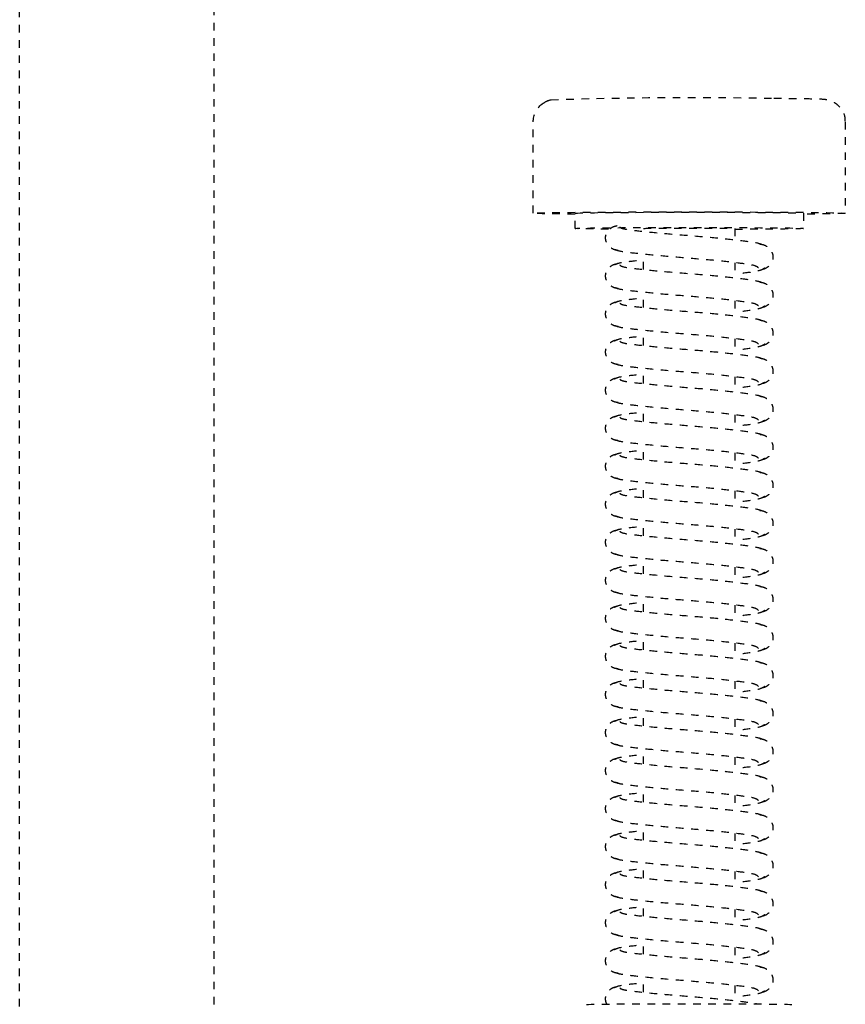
# Model space of a CAD drawing. Header units: centimetres. Extents: x 42630 to 130002, y 15 to 29179.
# Tile 53 of 159: x 50115 to 50126, y 5401 to 5414. Entities that reach past the tile are written whole.
import ezdxf

# ---------------------------------------------------------------- set-up
doc = ezdxf.new("R2010")
doc.units = ezdxf.units.CM
doc.header["$LTSCALE"] = 0.01
doc.linetypes.add('DASHED2', pattern=[9.525, 6.35, -3.175])
doc.layers.get('0').update_dxf_attribs({"color": 253})
doc.layers.add('CKDRZWI_', color=253, linetype='Continuous')

# ---------------------------------------------------------------- blocks, each defined once
blk = doc.blocks.new('A$7E8814B27261F1')
at = {"color": 7, "linetype": 'DASHED2', "ltscale": 10}
for p, q in [((4186.6, 4450), (711.34, 4450)), ((711.34, 4424.5), (4186.6, 4424.5)), ((3712.35, 4382.5), (3700.35, 4382.5)), ((3714.35, 4377), (3712.35, 4377)), ((3719.73, 4368), (3717.73, 4368)), ((3724.73, 4368), (3722.73, 4368)), ((3729.73, 4368), (3727.73, 4368)), ((3734.73, 4368), (3732.73, 4368)), ((3739.73, 4368), (3737.73, 4368)), ((3744.73, 4368), (3742.73, 4368)), ((3749.73, 4368), (3747.73, 4368)), ((3754.73, 4368), (3752.73, 4368)), ((3759.73, 4368), (3757.73, 4368)), ((3764.73, 4368), (3762.73, 4368)), ((3769.73, 4368), (3767.73, 4368)), ((3774.73, 4368), (3772.73, 4368)), ((3779.73, 4368), (3777.73, 4368)), ((3784.73, 4368), (3782.73, 4368)), ((3789.73, 4368), (3787.73, 4368)), ((3794.73, 4368), (3792.73, 4368)), ((3799.73, 4368), (3797.73, 4368)), ((3804.73, 4368), (3802.73, 4368)), ((3809.73, 4368), (3807.73, 4368)), ((3814.73, 4368), (3812.73, 4368)), ((3714.35, 4356), (3715.85, 4356)), ((3718.85, 4356), (3720.85, 4356)), ((3723.85, 4356), (3725.85, 4356)), ((3728.85, 4356), (3730.84, 4356)), ((3733.85, 4356), (3735.84, 4356)), ((3738.85, 4356), (3740.84, 4356)), ((3743.85, 4356), (3745.84, 4356)), ((3748.85, 4356), (3750.84, 4356)), ((3753.85, 4356), (3755.84, 4356)), ((3758.85, 4356), (3760.84, 4356)), ((3763.85, 4356), (3765.84, 4356)), ((3768.85, 4356), (3770.84, 4356)), ((3773.85, 4356), (3775.84, 4356)), ((3778.85, 4356), (3780.84, 4356)), ((3783.85, 4356), (3785.84, 4356)), ((3788.85, 4356), (3790.84, 4356)), ((3793.85, 4356), (3795.84, 4356)), ((3798.85, 4356), (3800.84, 4356)), ((3803.85, 4356), (3805.84, 4356)), ((3808.85, 4356), (3810.84, 4356)), ((3813.85, 4356), (3815.84, 4356)), ((3712.35, 4347), (3714.35, 4347)), ((3700.35, 4341.5), (3712.35, 4341.5))]:
    blk.add_line(p, q, dxfattribs=at)
for centre, radius, start, end in [((3700.34, 4379.53), 2.97, 89.8249, 141.9108), ((3699.72, 4379.72), 2.33, 144.7758, 168.8937), ((3698.9, 4380.56), 1.2, 137.9956, 154.9926), ((4254.99, 4361.87), 557.86, 178.1197, 181.126)]:
    blk.add_arc(centre, radius, start, end, dxfattribs=at)
for centre, major_axis, start_param, end_param in [((3712.35, 4362), (0, -20.5), 2.39162, 6.283185), ((3714.35, 4362), (0, -15), 2.355855, 6.283185), ((3712.35, 4362), (0, -15), 3.141593, 6.283185), ((3816.35, 4362), (0, -13.5), 3.141593, 6.283185), ((3714.35, 4362), (0, 6), 0, 3.141593), ((3714.35, 4362), (0, -15), 0, 1.159279), ((3712.35, 4362), (0, -20.5), 0, 0.749973)]:
    blk.add_ellipse(centre, major_axis=major_axis, ratio=0.008727, start_param=start_param, end_param=end_param, dxfattribs=at)
for points, knots in [([(3717.24, 4371.34), (3717.22, 4371.52), (3717.18, 4371.82), (3716.96, 4372.25), (3716.69, 4372.57), (3716.31, 4372.85), (3715.85, 4373), (3715.4, 4373.01), (3714.91, 4372.87), (3714.43, 4372.52), (3714.06, 4371.98), (3714, 4371.57), (3713.96, 4371.34)], [0, 0, 0, 0, 0.083347, 0.163832, 0.239536, 0.309654, 0.433413, 0.542458, 0.654363, 0.770804, 0.888002, 1, 1, 1, 1]), ([(3722.24, 4371.34), (3722.22, 4371.52), (3722.18, 4371.82), (3721.96, 4372.25), (3721.69, 4372.57), (3721.31, 4372.85), (3720.85, 4373), (3720.4, 4373.01), (3719.91, 4372.87), (3719.43, 4372.52), (3719.06, 4371.98), (3719, 4371.57), (3718.96, 4371.34)], [0, 0, 0, 0, 0.083347, 0.163832, 0.239536, 0.309654, 0.433413, 0.542458, 0.654363, 0.770804, 0.888002, 1, 1, 1, 1]), ([(3727.24, 4371.34), (3727.22, 4371.52), (3727.18, 4371.82), (3726.96, 4372.25), (3726.69, 4372.57), (3726.31, 4372.85), (3725.85, 4373), (3725.4, 4373.01), (3724.91, 4372.87), (3724.43, 4372.52), (3724.06, 4371.98), (3724, 4371.57), (3723.96, 4371.34)], [0, 0, 0, 0, 0.083347, 0.163832, 0.239536, 0.309654, 0.433413, 0.542458, 0.654363, 0.770804, 0.888002, 1, 1, 1, 1]), ([(3732.24, 4371.34), (3732.22, 4371.52), (3732.18, 4371.82), (3731.96, 4372.25), (3731.69, 4372.57), (3731.31, 4372.85), (3730.85, 4373), (3730.4, 4373.01), (3729.91, 4372.87), (3729.43, 4372.52), (3729.06, 4371.98), (3729, 4371.57), (3728.96, 4371.34)], [0, 0, 0, 0, 0.083347, 0.163832, 0.239536, 0.309654, 0.433413, 0.542458, 0.654363, 0.770804, 0.888002, 1, 1, 1, 1]), ([(3737.24, 4371.34), (3737.22, 4371.52), (3737.18, 4371.82), (3736.96, 4372.25), (3736.69, 4372.57), (3736.31, 4372.85), (3735.85, 4373), (3735.4, 4373.01), (3734.91, 4372.87), (3734.43, 4372.52), (3734.06, 4371.98), (3734, 4371.57), (3733.96, 4371.34)], [0, 0, 0, 0, 0.083347, 0.163832, 0.239536, 0.309654, 0.433413, 0.542458, 0.654363, 0.770804, 0.888002, 1, 1, 1, 1]), ([(3742.24, 4371.34), (3742.22, 4371.52), (3742.18, 4371.82), (3741.96, 4372.25), (3741.69, 4372.57), (3741.31, 4372.85), (3740.85, 4373), (3740.4, 4373.01), (3739.91, 4372.87), (3739.43, 4372.52), (3739.06, 4371.98), (3739, 4371.57), (3738.96, 4371.34)], [0, 0, 0, 0, 0.083347, 0.163832, 0.239536, 0.309654, 0.433413, 0.542458, 0.654363, 0.770804, 0.888002, 1, 1, 1, 1]), ([(3747.24, 4371.34), (3747.22, 4371.52), (3747.18, 4371.82), (3746.96, 4372.25), (3746.69, 4372.57), (3746.31, 4372.85), (3745.85, 4373), (3745.4, 4373.01), (3744.91, 4372.87), (3744.43, 4372.52), (3744.06, 4371.98), (3744, 4371.57), (3743.96, 4371.34)], [0, 0, 0, 0, 0.083347, 0.163832, 0.239536, 0.309654, 0.433413, 0.542458, 0.654363, 0.770804, 0.888002, 1, 1, 1, 1]), ([(3752.24, 4371.34), (3752.22, 4371.52), (3752.18, 4371.82), (3751.96, 4372.25), (3751.69, 4372.57), (3751.31, 4372.85), (3750.85, 4373), (3750.4, 4373.01), (3749.9, 4372.87), (3749.43, 4372.52), (3749.06, 4371.98), (3749, 4371.57), (3748.96, 4371.34)], [0, 0, 0, 0, 0.083347, 0.163832, 0.239536, 0.309654, 0.433413, 0.542458, 0.654363, 0.770804, 0.888002, 1, 1, 1, 1]), ([(3757.24, 4371.34), (3757.22, 4371.52), (3757.18, 4371.82), (3756.96, 4372.25), (3756.69, 4372.57), (3756.31, 4372.85), (3755.85, 4373), (3755.4, 4373.01), (3754.9, 4372.87), (3754.43, 4372.52), (3754.06, 4371.98), (3754, 4371.57), (3753.96, 4371.34)], [0, 0, 0, 0, 0.083347, 0.163832, 0.239536, 0.309654, 0.433413, 0.542458, 0.654363, 0.770804, 0.888002, 1, 1, 1, 1]), ([(3762.24, 4371.34), (3762.22, 4371.52), (3762.18, 4371.82), (3761.96, 4372.25), (3761.69, 4372.57), (3761.31, 4372.85), (3760.85, 4373), (3760.4, 4373.01), (3759.9, 4372.87), (3759.43, 4372.52), (3759.06, 4371.98), (3759, 4371.57), (3758.96, 4371.34)], [0, 0, 0, 0, 0.083347, 0.163832, 0.239536, 0.309654, 0.433413, 0.542458, 0.654363, 0.770804, 0.888002, 1, 1, 1, 1]), ([(3767.24, 4371.34), (3767.22, 4371.52), (3767.18, 4371.82), (3766.96, 4372.25), (3766.69, 4372.57), (3766.31, 4372.85), (3765.85, 4373), (3765.4, 4373.01), (3764.9, 4372.87), (3764.43, 4372.52), (3764.06, 4371.98), (3764, 4371.57), (3763.96, 4371.34)], [0, 0, 0, 0, 0.083347, 0.163832, 0.239536, 0.309654, 0.433413, 0.542458, 0.654363, 0.770804, 0.888002, 1, 1, 1, 1]), ([(3772.24, 4371.34), (3772.22, 4371.52), (3772.18, 4371.82), (3771.96, 4372.25), (3771.69, 4372.57), (3771.31, 4372.85), (3770.85, 4373), (3770.4, 4373.01), (3769.9, 4372.87), (3769.43, 4372.52), (3769.06, 4371.98), (3769, 4371.57), (3768.96, 4371.34)], [0, 0, 0, 0, 0.083347, 0.163832, 0.239536, 0.309654, 0.433413, 0.542458, 0.654363, 0.770804, 0.888002, 1, 1, 1, 1]), ([(3777.24, 4371.34), (3777.22, 4371.52), (3777.18, 4371.82), (3776.96, 4372.25), (3776.69, 4372.57), (3776.31, 4372.85), (3775.85, 4373), (3775.4, 4373.01), (3774.9, 4372.87), (3774.43, 4372.52), (3774.06, 4371.98), (3774, 4371.57), (3773.96, 4371.34)], [0, 0, 0, 0, 0.083347, 0.163832, 0.239536, 0.309654, 0.433413, 0.542458, 0.654363, 0.770804, 0.888002, 1, 1, 1, 1]), ([(3782.24, 4371.34), (3782.22, 4371.52), (3782.18, 4371.82), (3781.96, 4372.25), (3781.69, 4372.57), (3781.31, 4372.85), (3780.85, 4373), (3780.4, 4373.01), (3779.9, 4372.87), (3779.43, 4372.52), (3779.06, 4371.98), (3779, 4371.57), (3778.96, 4371.34)], [0, 0, 0, 0, 0.083347, 0.163832, 0.239536, 0.309654, 0.433413, 0.542458, 0.654363, 0.770804, 0.888002, 1, 1, 1, 1]), ([(3787.24, 4371.34), (3787.22, 4371.52), (3787.18, 4371.82), (3786.96, 4372.25), (3786.69, 4372.57), (3786.31, 4372.85), (3785.85, 4373), (3785.4, 4373.01), (3784.9, 4372.87), (3784.43, 4372.52), (3784.06, 4371.98), (3784, 4371.57), (3783.96, 4371.34)], [0, 0, 0, 0, 0.083347, 0.163832, 0.239536, 0.309654, 0.433413, 0.542458, 0.654363, 0.770804, 0.888002, 1, 1, 1, 1]), ([(3792.24, 4371.34), (3792.22, 4371.52), (3792.18, 4371.82), (3791.96, 4372.25), (3791.69, 4372.57), (3791.31, 4372.85), (3790.85, 4373), (3790.4, 4373.01), (3789.9, 4372.87), (3789.43, 4372.52), (3789.06, 4371.98), (3789, 4371.57), (3788.96, 4371.34)], [0, 0, 0, 0, 0.083347, 0.163832, 0.239536, 0.309654, 0.433413, 0.542458, 0.654363, 0.770804, 0.888002, 1, 1, 1, 1]), ([(3797.24, 4371.34), (3797.22, 4371.52), (3797.18, 4371.82), (3796.96, 4372.25), (3796.69, 4372.57), (3796.31, 4372.85), (3795.85, 4373), (3795.4, 4373.01), (3794.9, 4372.87), (3794.43, 4372.52), (3794.06, 4371.98), (3794, 4371.57), (3793.96, 4371.34)], [0, 0, 0, 0, 0.083347, 0.163832, 0.239536, 0.309654, 0.433413, 0.542458, 0.654363, 0.770804, 0.888002, 1, 1, 1, 1]), ([(3802.24, 4371.34), (3802.22, 4371.52), (3802.18, 4371.82), (3801.96, 4372.25), (3801.69, 4372.57), (3801.31, 4372.85), (3800.85, 4373), (3800.4, 4373.01), (3799.9, 4372.87), (3799.43, 4372.52), (3799.06, 4371.98), (3799, 4371.57), (3798.96, 4371.34)], [0, 0, 0, 0, 0.083347, 0.163832, 0.239536, 0.309654, 0.433413, 0.542458, 0.654363, 0.770804, 0.888002, 1, 1, 1, 1]), ([(3807.24, 4371.34), (3807.22, 4371.52), (3807.18, 4371.82), (3806.96, 4372.25), (3806.69, 4372.57), (3806.31, 4372.85), (3805.85, 4373), (3805.4, 4373.01), (3804.9, 4372.87), (3804.43, 4372.52), (3804.06, 4371.98), (3803.99, 4371.57), (3803.96, 4371.34)], [0, 0, 0, 0, 0.083347, 0.163832, 0.239536, 0.309654, 0.433413, 0.542458, 0.654363, 0.770804, 0.888002, 1, 1, 1, 1]), ([(3812.24, 4371.34), (3812.22, 4371.52), (3812.18, 4371.82), (3811.96, 4372.25), (3811.69, 4372.57), (3811.31, 4372.85), (3810.85, 4373), (3810.4, 4373.01), (3809.9, 4372.87), (3809.43, 4372.52), (3809.06, 4371.98), (3808.99, 4371.57), (3808.96, 4371.34)], [0, 0, 0, 0, 0.083347, 0.163832, 0.239536, 0.309654, 0.433413, 0.542458, 0.654363, 0.770804, 0.888002, 1, 1, 1, 1]), ([(3816.28, 4372.83), (3816.13, 4372.91), (3815.82, 4373), (3815.4, 4373.01), (3814.9, 4372.87), (3814.43, 4372.52), (3814.06, 4371.98), (3813.99, 4371.57), (3813.96, 4371.34)], [0.3315595, 0.3315595, 0.3315595, 0.3315595, 0.4334128, 0.5424579, 0.654363, 0.7708036, 0.8880018, 1, 1, 1, 1]), ([(3719.54, 4352.92), (3719.42, 4353.02), (3719.21, 4353.25), (3718.92, 4355.3), (3718.57, 4358.32), (3718.27, 4362.01), (3717.97, 4365.77), (3717.64, 4368.98), (3717.37, 4371.3), (3717.18, 4371.67), (3717.06, 4371.84)], [0, 0, 0, 0, 0.121791, 0.240967, 0.366377, 0.489817, 0.61453, 0.74385, 0.869259, 1, 1, 1, 1]), ([(3719.14, 4371.84), (3719.03, 4371.67), (3718.84, 4371.31), (3718.63, 4369.58), (3718.5, 4368.36), (3718.48, 4368.09)], [0, 0, 0, 0, 0.2559837, 0.5017023, 0.5678083, 0.5678083, 0.5678083, 0.5678083]), ([(3724.54, 4352.92), (3724.42, 4353.02), (3724.21, 4353.25), (3723.92, 4355.3), (3723.57, 4358.32), (3723.27, 4362.01), (3722.97, 4365.77), (3722.64, 4368.98), (3722.37, 4371.3), (3722.18, 4371.67), (3722.06, 4371.84)], [0, 0, 0, 0, 0.121791, 0.240967, 0.366377, 0.489817, 0.61453, 0.74385, 0.869259, 1, 1, 1, 1]), ([(3724.14, 4371.84), (3724.03, 4371.67), (3723.83, 4371.31), (3723.63, 4369.58), (3723.5, 4368.36), (3723.48, 4368.09)], [0, 0, 0, 0, 0.2559837, 0.5017023, 0.5678083, 0.5678083, 0.5678083, 0.5678083]), ([(3729.54, 4352.92), (3729.42, 4353.02), (3729.21, 4353.25), (3728.92, 4355.3), (3728.57, 4358.32), (3728.27, 4362.01), (3727.97, 4365.77), (3727.64, 4368.98), (3727.37, 4371.3), (3727.18, 4371.67), (3727.06, 4371.84)], [0, 0, 0, 0, 0.121791, 0.240967, 0.366377, 0.489817, 0.61453, 0.74385, 0.869259, 1, 1, 1, 1]), ([(3729.14, 4371.84), (3729.03, 4371.67), (3728.83, 4371.31), (3728.63, 4369.58), (3728.5, 4368.36), (3728.48, 4368.09)], [0, 0, 0, 0, 0.2559837, 0.5017023, 0.5678083, 0.5678083, 0.5678083, 0.5678083]), ([(3734.54, 4352.92), (3734.42, 4353.02), (3734.21, 4353.25), (3733.92, 4355.3), (3733.57, 4358.32), (3733.27, 4362.01), (3732.97, 4365.77), (3732.64, 4368.98), (3732.37, 4371.3), (3732.18, 4371.67), (3732.06, 4371.84)], [0, 0, 0, 0, 0.121791, 0.240967, 0.366377, 0.489817, 0.61453, 0.74385, 0.869259, 1, 1, 1, 1]), ([(3734.14, 4371.84), (3734.03, 4371.67), (3733.83, 4371.31), (3733.63, 4369.58), (3733.5, 4368.36), (3733.48, 4368.09)], [0, 0, 0, 0, 0.2559837, 0.5017023, 0.5678083, 0.5678083, 0.5678083, 0.5678083]), ([(3739.54, 4352.92), (3739.42, 4353.02), (3739.21, 4353.25), (3738.92, 4355.3), (3738.57, 4358.32), (3738.27, 4362.01), (3737.97, 4365.77), (3737.64, 4368.98), (3737.37, 4371.3), (3737.18, 4371.67), (3737.06, 4371.84)], [0, 0, 0, 0, 0.121791, 0.240967, 0.366377, 0.489817, 0.61453, 0.74385, 0.869259, 1, 1, 1, 1]), ([(3739.14, 4371.84), (3739.03, 4371.67), (3738.83, 4371.31), (3738.63, 4369.58), (3738.5, 4368.36), (3738.48, 4368.09)], [0, 0, 0, 0, 0.2559837, 0.5017023, 0.5678083, 0.5678083, 0.5678083, 0.5678083]), ([(3744.54, 4352.92), (3744.42, 4353.02), (3744.21, 4353.25), (3743.92, 4355.3), (3743.57, 4358.32), (3743.27, 4362.01), (3742.97, 4365.77), (3742.64, 4368.98), (3742.37, 4371.3), (3742.17, 4371.67), (3742.06, 4371.84)], [0, 0, 0, 0, 0.121791, 0.240967, 0.366377, 0.489817, 0.61453, 0.74385, 0.869259, 1, 1, 1, 1]), ([(3744.14, 4371.84), (3744.03, 4371.67), (3743.83, 4371.31), (3743.63, 4369.58), (3743.5, 4368.36), (3743.47, 4368.09)], [0, 0, 0, 0, 0.2559837, 0.5017023, 0.5678083, 0.5678083, 0.5678083, 0.5678083]), ([(3749.54, 4352.92), (3749.42, 4353.02), (3749.21, 4353.25), (3748.92, 4355.3), (3748.57, 4358.32), (3748.27, 4362.01), (3747.97, 4365.77), (3747.64, 4368.98), (3747.37, 4371.3), (3747.17, 4371.67), (3747.06, 4371.84)], [0, 0, 0, 0, 0.121791, 0.240967, 0.366377, 0.489817, 0.61453, 0.74385, 0.869259, 1, 1, 1, 1]), ([(3749.14, 4371.84), (3749.03, 4371.67), (3748.83, 4371.31), (3748.63, 4369.58), (3748.5, 4368.36), (3748.47, 4368.09)], [0, 0, 0, 0, 0.2559837, 0.5017023, 0.5678083, 0.5678083, 0.5678083, 0.5678083]), ([(3754.54, 4352.92), (3754.42, 4353.02), (3754.21, 4353.25), (3753.92, 4355.3), (3753.57, 4358.32), (3753.27, 4362.01), (3752.97, 4365.77), (3752.64, 4368.98), (3752.37, 4371.3), (3752.17, 4371.67), (3752.06, 4371.84)], [0, 0, 0, 0, 0.121791, 0.240967, 0.366377, 0.489817, 0.61453, 0.74385, 0.869259, 1, 1, 1, 1]), ([(3754.14, 4371.84), (3754.03, 4371.67), (3753.83, 4371.31), (3753.63, 4369.58), (3753.5, 4368.36), (3753.47, 4368.09)], [0, 0, 0, 0, 0.2559837, 0.5017023, 0.5678083, 0.5678083, 0.5678083, 0.5678083]), ([(3759.54, 4352.92), (3759.42, 4353.02), (3759.21, 4353.25), (3758.92, 4355.3), (3758.57, 4358.32), (3758.27, 4362.01), (3757.97, 4365.77), (3757.64, 4368.98), (3757.37, 4371.3), (3757.17, 4371.67), (3757.06, 4371.84)], [0, 0, 0, 0, 0.121791, 0.240967, 0.366377, 0.489817, 0.61453, 0.74385, 0.869259, 1, 1, 1, 1]), ([(3759.14, 4371.84), (3759.03, 4371.67), (3758.83, 4371.31), (3758.63, 4369.58), (3758.5, 4368.36), (3758.47, 4368.09)], [0, 0, 0, 0, 0.2559837, 0.5017023, 0.5678083, 0.5678083, 0.5678083, 0.5678083]), ([(3764.54, 4352.92), (3764.42, 4353.02), (3764.21, 4353.25), (3763.91, 4355.3), (3763.57, 4358.32), (3763.27, 4362.01), (3762.97, 4365.77), (3762.64, 4368.98), (3762.37, 4371.3), (3762.17, 4371.67), (3762.06, 4371.84)], [0, 0, 0, 0, 0.121791, 0.240967, 0.366377, 0.489817, 0.61453, 0.74385, 0.869259, 1, 1, 1, 1]), ([(3764.14, 4371.84), (3764.03, 4371.67), (3763.83, 4371.31), (3763.63, 4369.58), (3763.5, 4368.36), (3763.47, 4368.09)], [0, 0, 0, 0, 0.2559837, 0.5017023, 0.5678083, 0.5678083, 0.5678083, 0.5678083]), ([(3769.54, 4352.92), (3769.42, 4353.02), (3769.21, 4353.25), (3768.91, 4355.3), (3768.57, 4358.32), (3768.27, 4362.01), (3767.97, 4365.77), (3767.64, 4368.98), (3767.37, 4371.3), (3767.17, 4371.67), (3767.06, 4371.84)], [0, 0, 0, 0, 0.121791, 0.240967, 0.366377, 0.489817, 0.61453, 0.74385, 0.869259, 1, 1, 1, 1]), ([(3769.14, 4371.84), (3769.03, 4371.67), (3768.83, 4371.31), (3768.63, 4369.58), (3768.5, 4368.36), (3768.47, 4368.09)], [0, 0, 0, 0, 0.2559837, 0.5017023, 0.5678083, 0.5678083, 0.5678083, 0.5678083]), ([(3774.54, 4352.92), (3774.42, 4353.02), (3774.21, 4353.25), (3773.91, 4355.3), (3773.57, 4358.32), (3773.27, 4362.01), (3772.97, 4365.77), (3772.64, 4368.98), (3772.37, 4371.3), (3772.17, 4371.67), (3772.06, 4371.84)], [0, 0, 0, 0, 0.121791, 0.240967, 0.366377, 0.489817, 0.61453, 0.74385, 0.869259, 1, 1, 1, 1]), ([(3774.14, 4371.84), (3774.03, 4371.67), (3773.83, 4371.31), (3773.63, 4369.58), (3773.5, 4368.36), (3773.47, 4368.09)], [0, 0, 0, 0, 0.2559837, 0.5017023, 0.5678083, 0.5678083, 0.5678083, 0.5678083]), ([(3779.54, 4352.92), (3779.42, 4353.02), (3779.21, 4353.25), (3778.91, 4355.3), (3778.57, 4358.32), (3778.27, 4362.01), (3777.97, 4365.77), (3777.64, 4368.98), (3777.37, 4371.3), (3777.17, 4371.67), (3777.06, 4371.84)], [0, 0, 0, 0, 0.121791, 0.240967, 0.366377, 0.489817, 0.61453, 0.74385, 0.869259, 1, 1, 1, 1]), ([(3779.14, 4371.84), (3779.03, 4371.67), (3778.83, 4371.31), (3778.63, 4369.58), (3778.5, 4368.36), (3778.47, 4368.09)], [0, 0, 0, 0, 0.2559837, 0.5017023, 0.5678083, 0.5678083, 0.5678083, 0.5678083]), ([(3784.54, 4352.92), (3784.42, 4353.02), (3784.21, 4353.25), (3783.91, 4355.3), (3783.57, 4358.32), (3783.26, 4362.01), (3782.97, 4365.77), (3782.64, 4368.98), (3782.37, 4371.3), (3782.17, 4371.67), (3782.06, 4371.84)], [0, 0, 0, 0, 0.121791, 0.240967, 0.366377, 0.489817, 0.61453, 0.74385, 0.869259, 1, 1, 1, 1]), ([(3784.14, 4371.84), (3784.03, 4371.67), (3783.83, 4371.31), (3783.63, 4369.58), (3783.5, 4368.36), (3783.47, 4368.09)], [0, 0, 0, 0, 0.2559837, 0.5017023, 0.5678083, 0.5678083, 0.5678083, 0.5678083]), ([(3789.54, 4352.92), (3789.42, 4353.02), (3789.21, 4353.25), (3788.91, 4355.3), (3788.57, 4358.32), (3788.26, 4362.01), (3787.97, 4365.77), (3787.64, 4368.98), (3787.37, 4371.3), (3787.17, 4371.67), (3787.06, 4371.84)], [0, 0, 0, 0, 0.121791, 0.240967, 0.366377, 0.489817, 0.61453, 0.74385, 0.869259, 1, 1, 1, 1]), ([(3789.14, 4371.84), (3789.03, 4371.67), (3788.83, 4371.31), (3788.63, 4369.58), (3788.5, 4368.36), (3788.47, 4368.09)], [0, 0, 0, 0, 0.2559837, 0.5017023, 0.5678083, 0.5678083, 0.5678083, 0.5678083]), ([(3794.54, 4352.92), (3794.42, 4353.02), (3794.21, 4353.25), (3793.91, 4355.3), (3793.57, 4358.32), (3793.26, 4362.01), (3792.97, 4365.77), (3792.64, 4368.98), (3792.37, 4371.3), (3792.17, 4371.67), (3792.06, 4371.84)], [0, 0, 0, 0, 0.121791, 0.240967, 0.366377, 0.489817, 0.61453, 0.74385, 0.869259, 1, 1, 1, 1]), ([(3794.14, 4371.84), (3794.03, 4371.67), (3793.83, 4371.31), (3793.63, 4369.58), (3793.5, 4368.36), (3793.47, 4368.09)], [0, 0, 0, 0, 0.2559837, 0.5017023, 0.5678083, 0.5678083, 0.5678083, 0.5678083]), ([(3799.54, 4352.92), (3799.42, 4353.02), (3799.21, 4353.25), (3798.91, 4355.3), (3798.57, 4358.32), (3798.26, 4362.01), (3797.97, 4365.77), (3797.64, 4368.98), (3797.37, 4371.3), (3797.17, 4371.67), (3797.06, 4371.84)], [0, 0, 0, 0, 0.121791, 0.240967, 0.366377, 0.489817, 0.61453, 0.74385, 0.869259, 1, 1, 1, 1]), ([(3799.14, 4371.84), (3799.03, 4371.67), (3798.83, 4371.31), (3798.63, 4369.58), (3798.5, 4368.36), (3798.47, 4368.09)], [0, 0, 0, 0, 0.2559837, 0.5017023, 0.5678083, 0.5678083, 0.5678083, 0.5678083]), ([(3804.54, 4352.92), (3804.42, 4353.02), (3804.21, 4353.25), (3803.91, 4355.3), (3803.57, 4358.32), (3803.26, 4362.01), (3802.97, 4365.77), (3802.64, 4368.98), (3802.37, 4371.3), (3802.17, 4371.67), (3802.06, 4371.84)], [0, 0, 0, 0, 0.121791, 0.240967, 0.366377, 0.489817, 0.61453, 0.74385, 0.869259, 1, 1, 1, 1]), ([(3804.14, 4371.84), (3804.03, 4371.67), (3803.83, 4371.31), (3803.63, 4369.58), (3803.5, 4368.36), (3803.47, 4368.09)], [0, 0, 0, 0, 0.2559837, 0.5017023, 0.5678083, 0.5678083, 0.5678083, 0.5678083]), ([(3809.54, 4352.92), (3809.42, 4353.02), (3809.21, 4353.25), (3808.91, 4355.3), (3808.57, 4358.32), (3808.26, 4362.01), (3807.97, 4365.77), (3807.64, 4368.98), (3807.37, 4371.3), (3807.17, 4371.67), (3807.06, 4371.84)], [0, 0, 0, 0, 0.121791, 0.240967, 0.366377, 0.489817, 0.61453, 0.74385, 0.869259, 1, 1, 1, 1]), ([(3809.14, 4371.84), (3809.03, 4371.67), (3808.83, 4371.31), (3808.63, 4369.58), (3808.5, 4368.36), (3808.47, 4368.09)], [0, 0, 0, 0, 0.2559837, 0.5017023, 0.5678083, 0.5678083, 0.5678083, 0.5678083]), ([(3814.54, 4352.92), (3814.42, 4353.02), (3814.21, 4353.25), (3813.91, 4355.3), (3813.57, 4358.32), (3813.26, 4362.01), (3812.97, 4365.77), (3812.64, 4368.98), (3812.37, 4371.3), (3812.17, 4371.67), (3812.06, 4371.84)], [0, 0, 0, 0, 0.121791, 0.240967, 0.366377, 0.489817, 0.61453, 0.74385, 0.869259, 1, 1, 1, 1]), ([(3814.14, 4371.84), (3814.03, 4371.67), (3813.83, 4371.31), (3813.63, 4369.58), (3813.5, 4368.36), (3813.47, 4368.09)], [0, 0, 0, 0, 0.2559837, 0.5017023, 0.5678083, 0.5678083, 0.5678083, 0.5678083]), ([(3714.15, 4371.14), (3714.25, 4371.05), (3714.42, 4370.8), (3714.66, 4368.75), (3714.98, 4365.71), (3715.27, 4361.99), (3715.58, 4358.2), (3715.95, 4354.97), (3716.21, 4353.12), (3716.37, 4352.62), (3716.42, 4352.5)], [0.0018545, 0.0018545, 0.0018545, 0.0018545, 0.1218156, 0.2410193, 0.3664581, 0.489919, 0.6146396, 0.7439488, 0.8693234, 0.9192158, 0.9192158, 0.9192158, 0.9192158]), ([(3719.15, 4371.14), (3719.25, 4371.05), (3719.42, 4370.8), (3719.66, 4368.75), (3719.98, 4365.71), (3720.27, 4361.99), (3720.58, 4358.2), (3720.95, 4354.97), (3721.21, 4353.12), (3721.37, 4352.62), (3721.42, 4352.5)], [0.0018545, 0.0018545, 0.0018545, 0.0018545, 0.1218156, 0.2410193, 0.3664581, 0.489919, 0.6146396, 0.7439488, 0.8693234, 0.9192158, 0.9192158, 0.9192158, 0.9192158]), ([(3724.15, 4371.14), (3724.25, 4371.05), (3724.42, 4370.8), (3724.66, 4368.75), (3724.98, 4365.71), (3725.27, 4361.99), (3725.58, 4358.2), (3725.95, 4354.97), (3726.21, 4353.12), (3726.37, 4352.62), (3726.42, 4352.5)], [0.0018545, 0.0018545, 0.0018545, 0.0018545, 0.1218156, 0.2410193, 0.3664581, 0.489919, 0.6146396, 0.7439488, 0.8693234, 0.9192158, 0.9192158, 0.9192158, 0.9192158]), ([(3729.15, 4371.14), (3729.25, 4371.05), (3729.42, 4370.8), (3729.66, 4368.75), (3729.98, 4365.71), (3730.27, 4361.99), (3730.58, 4358.2), (3730.95, 4354.97), (3731.21, 4353.12), (3731.37, 4352.62), (3731.42, 4352.5)], [0.0018545, 0.0018545, 0.0018545, 0.0018545, 0.1218156, 0.2410193, 0.3664581, 0.489919, 0.6146396, 0.7439488, 0.8693234, 0.9192158, 0.9192158, 0.9192158, 0.9192158]), ([(3734.15, 4371.14), (3734.25, 4371.05), (3734.42, 4370.8), (3734.66, 4368.75), (3734.97, 4365.71), (3735.27, 4361.99), (3735.58, 4358.2), (3735.95, 4354.97), (3736.21, 4353.12), (3736.37, 4352.62), (3736.42, 4352.5)], [0.0018545, 0.0018545, 0.0018545, 0.0018545, 0.1218156, 0.2410193, 0.3664581, 0.489919, 0.6146396, 0.7439488, 0.8693234, 0.9192158, 0.9192158, 0.9192158, 0.9192158]), ([(3739.15, 4371.14), (3739.25, 4371.05), (3739.42, 4370.8), (3739.66, 4368.75), (3739.97, 4365.71), (3740.27, 4361.99), (3740.58, 4358.2), (3740.95, 4354.97), (3741.21, 4353.12), (3741.37, 4352.62), (3741.42, 4352.5)], [0.0018545, 0.0018545, 0.0018545, 0.0018545, 0.1218156, 0.2410193, 0.3664581, 0.489919, 0.6146396, 0.7439488, 0.8693234, 0.9192158, 0.9192158, 0.9192158, 0.9192158]), ([(3744.15, 4371.14), (3744.24, 4371.05), (3744.42, 4370.8), (3744.66, 4368.75), (3744.97, 4365.71), (3745.27, 4361.99), (3745.58, 4358.2), (3745.95, 4354.97), (3746.21, 4353.12), (3746.37, 4352.62), (3746.42, 4352.5)], [0.0018545, 0.0018545, 0.0018545, 0.0018545, 0.1218156, 0.2410193, 0.3664581, 0.489919, 0.6146396, 0.7439488, 0.8693234, 0.9192158, 0.9192158, 0.9192158, 0.9192158]), ([(3749.15, 4371.14), (3749.24, 4371.05), (3749.42, 4370.8), (3749.66, 4368.75), (3749.97, 4365.71), (3750.27, 4361.99), (3750.58, 4358.2), (3750.95, 4354.97), (3751.21, 4353.12), (3751.37, 4352.62), (3751.42, 4352.5)], [0.0018545, 0.0018545, 0.0018545, 0.0018545, 0.1218156, 0.2410193, 0.3664581, 0.489919, 0.6146396, 0.7439488, 0.8693234, 0.9192158, 0.9192158, 0.9192158, 0.9192158]), ([(3754.15, 4371.14), (3754.24, 4371.05), (3754.42, 4370.8), (3754.66, 4368.75), (3754.97, 4365.71), (3755.27, 4361.99), (3755.58, 4358.2), (3755.95, 4354.97), (3756.21, 4353.12), (3756.37, 4352.62), (3756.42, 4352.5)], [0.0018545, 0.0018545, 0.0018545, 0.0018545, 0.1218156, 0.2410193, 0.3664581, 0.489919, 0.6146396, 0.7439488, 0.8693234, 0.9192158, 0.9192158, 0.9192158, 0.9192158]), ([(3759.15, 4371.14), (3759.24, 4371.05), (3759.42, 4370.8), (3759.66, 4368.75), (3759.97, 4365.71), (3760.27, 4361.99), (3760.58, 4358.2), (3760.95, 4354.97), (3761.21, 4353.12), (3761.37, 4352.62), (3761.42, 4352.5)], [0.0018545, 0.0018545, 0.0018545, 0.0018545, 0.1218156, 0.2410193, 0.3664581, 0.489919, 0.6146396, 0.7439488, 0.8693234, 0.9192158, 0.9192158, 0.9192158, 0.9192158]), ([(3764.15, 4371.14), (3764.24, 4371.05), (3764.42, 4370.8), (3764.66, 4368.75), (3764.97, 4365.71), (3765.27, 4361.99), (3765.58, 4358.2), (3765.95, 4354.97), (3766.21, 4353.12), (3766.37, 4352.62), (3766.42, 4352.5)], [0.0018545, 0.0018545, 0.0018545, 0.0018545, 0.1218156, 0.2410193, 0.3664581, 0.489919, 0.6146396, 0.7439488, 0.8693234, 0.9192158, 0.9192158, 0.9192158, 0.9192158]), ([(3769.15, 4371.14), (3769.24, 4371.05), (3769.42, 4370.8), (3769.66, 4368.75), (3769.97, 4365.71), (3770.27, 4361.99), (3770.58, 4358.2), (3770.95, 4354.97), (3771.21, 4353.12), (3771.37, 4352.62), (3771.42, 4352.5)], [0.0018545, 0.0018545, 0.0018545, 0.0018545, 0.1218156, 0.2410193, 0.3664581, 0.489919, 0.6146396, 0.7439488, 0.8693234, 0.9192158, 0.9192158, 0.9192158, 0.9192158]), ([(3774.15, 4371.14), (3774.24, 4371.05), (3774.42, 4370.8), (3774.66, 4368.75), (3774.97, 4365.71), (3775.27, 4361.99), (3775.58, 4358.2), (3775.95, 4354.97), (3776.21, 4353.12), (3776.37, 4352.62), (3776.42, 4352.5)], [0.0018545, 0.0018545, 0.0018545, 0.0018545, 0.1218156, 0.2410193, 0.3664581, 0.489919, 0.6146396, 0.7439488, 0.8693234, 0.9192158, 0.9192158, 0.9192158, 0.9192158]), ([(3779.15, 4371.14), (3779.24, 4371.05), (3779.42, 4370.8), (3779.66, 4368.75), (3779.97, 4365.71), (3780.27, 4361.99), (3780.58, 4358.2), (3780.95, 4354.97), (3781.21, 4353.12), (3781.37, 4352.62), (3781.42, 4352.5)], [0.0018545, 0.0018545, 0.0018545, 0.0018545, 0.1218156, 0.2410193, 0.3664581, 0.489919, 0.6146396, 0.7439488, 0.8693234, 0.9192158, 0.9192158, 0.9192158, 0.9192158]), ([(3784.15, 4371.14), (3784.24, 4371.05), (3784.42, 4370.8), (3784.66, 4368.75), (3784.97, 4365.71), (3785.27, 4361.99), (3785.58, 4358.2), (3785.95, 4354.97), (3786.21, 4353.12), (3786.37, 4352.62), (3786.42, 4352.5)], [0.0018545, 0.0018545, 0.0018545, 0.0018545, 0.1218156, 0.2410193, 0.3664581, 0.489919, 0.6146396, 0.7439488, 0.8693234, 0.9192158, 0.9192158, 0.9192158, 0.9192158]), ([(3789.15, 4371.14), (3789.24, 4371.05), (3789.42, 4370.8), (3789.66, 4368.75), (3789.97, 4365.71), (3790.27, 4361.99), (3790.58, 4358.2), (3790.95, 4354.97), (3791.21, 4353.12), (3791.37, 4352.62), (3791.42, 4352.5)], [0.0018545, 0.0018545, 0.0018545, 0.0018545, 0.1218156, 0.2410193, 0.3664581, 0.489919, 0.6146396, 0.7439488, 0.8693234, 0.9192158, 0.9192158, 0.9192158, 0.9192158]), ([(3794.15, 4371.14), (3794.24, 4371.05), (3794.42, 4370.8), (3794.66, 4368.75), (3794.97, 4365.71), (3795.27, 4361.99), (3795.58, 4358.2), (3795.95, 4354.97), (3796.21, 4353.12), (3796.37, 4352.62), (3796.42, 4352.5)], [0.0018545, 0.0018545, 0.0018545, 0.0018545, 0.1218156, 0.2410193, 0.3664581, 0.489919, 0.6146396, 0.7439488, 0.8693234, 0.9192158, 0.9192158, 0.9192158, 0.9192158]), ([(3799.15, 4371.14), (3799.24, 4371.05), (3799.42, 4370.8), (3799.66, 4368.75), (3799.97, 4365.71), (3800.27, 4361.99), (3800.58, 4358.2), (3800.95, 4354.97), (3801.21, 4353.12), (3801.37, 4352.62), (3801.42, 4352.5)], [0.0018545, 0.0018545, 0.0018545, 0.0018545, 0.1218156, 0.2410193, 0.3664581, 0.489919, 0.6146396, 0.7439488, 0.8693234, 0.9192158, 0.9192158, 0.9192158, 0.9192158]), ([(3804.15, 4371.14), (3804.24, 4371.05), (3804.42, 4370.8), (3804.66, 4368.75), (3804.97, 4365.71), (3805.27, 4361.99), (3805.58, 4358.2), (3805.95, 4354.97), (3806.21, 4353.12), (3806.37, 4352.62), (3806.42, 4352.5)], [0.0018545, 0.0018545, 0.0018545, 0.0018545, 0.1218156, 0.2410193, 0.3664581, 0.489919, 0.6146396, 0.7439488, 0.8693234, 0.9192158, 0.9192158, 0.9192158, 0.9192158]), ([(3809.15, 4371.14), (3809.24, 4371.05), (3809.42, 4370.8), (3809.66, 4368.75), (3809.97, 4365.71), (3810.26, 4361.99), (3810.58, 4358.2), (3810.95, 4354.97), (3811.21, 4353.12), (3811.37, 4352.62), (3811.42, 4352.5)], [0.0018545, 0.0018545, 0.0018545, 0.0018545, 0.1218156, 0.2410193, 0.3664581, 0.489919, 0.6146396, 0.7439488, 0.8693234, 0.9192158, 0.9192158, 0.9192158, 0.9192158]), ([(3814.15, 4371.14), (3814.24, 4371.05), (3814.42, 4370.8), (3814.66, 4368.75), (3814.97, 4365.71), (3815.26, 4361.99), (3815.58, 4358.2), (3815.94, 4355.01), (3816.16, 4353.48), (3816.26, 4353.01)], [0.0018545, 0.0018545, 0.0018545, 0.0018545, 0.1218156, 0.2410193, 0.3664581, 0.489919, 0.6146396, 0.7439488, 0.8643558, 0.8643558, 0.8643558, 0.8643558]), ([(3719.55, 4352.09), (3719.69, 4352.27), (3719.93, 4352.64), (3720.18, 4354.39), (3720.33, 4355.63), (3720.36, 4355.9)], [0, 0, 0, 0, 0.2563265, 0.5021661, 0.5705083, 0.5705083, 0.5705083, 0.5705083]), ([(3724.55, 4352.09), (3724.68, 4352.27), (3724.93, 4352.64), (3725.18, 4354.39), (3725.33, 4355.63), (3725.36, 4355.9)], [0, 0, 0, 0, 0.2563265, 0.5021661, 0.5705083, 0.5705083, 0.5705083, 0.5705083]), ([(3729.55, 4352.09), (3729.68, 4352.27), (3729.93, 4352.64), (3730.18, 4354.39), (3730.33, 4355.63), (3730.36, 4355.9)], [0, 0, 0, 0, 0.2563265, 0.5021661, 0.5705083, 0.5705083, 0.5705083, 0.5705083]), ([(3734.55, 4352.09), (3734.68, 4352.27), (3734.93, 4352.64), (3735.18, 4354.39), (3735.33, 4355.63), (3735.36, 4355.9)], [0, 0, 0, 0, 0.2563265, 0.5021661, 0.5705083, 0.5705083, 0.5705083, 0.5705083]), ([(3739.55, 4352.09), (3739.68, 4352.27), (3739.93, 4352.64), (3740.18, 4354.39), (3740.33, 4355.63), (3740.36, 4355.9)], [0, 0, 0, 0, 0.2563265, 0.5021661, 0.5705083, 0.5705083, 0.5705083, 0.5705083]), ([(3744.55, 4352.09), (3744.68, 4352.27), (3744.92, 4352.64), (3745.18, 4354.39), (3745.33, 4355.63), (3745.36, 4355.9)], [0, 0, 0, 0, 0.2563265, 0.5021661, 0.5705083, 0.5705083, 0.5705083, 0.5705083]), ([(3749.55, 4352.09), (3749.68, 4352.27), (3749.92, 4352.64), (3750.17, 4354.39), (3750.33, 4355.63), (3750.36, 4355.9)], [0, 0, 0, 0, 0.2563265, 0.5021661, 0.5705083, 0.5705083, 0.5705083, 0.5705083]), ([(3754.55, 4352.09), (3754.68, 4352.27), (3754.92, 4352.64), (3755.17, 4354.39), (3755.32, 4355.63), (3755.36, 4355.9)], [0, 0, 0, 0, 0.2563265, 0.5021661, 0.5705083, 0.5705083, 0.5705083, 0.5705083]), ([(3759.55, 4352.09), (3759.68, 4352.27), (3759.92, 4352.64), (3760.17, 4354.39), (3760.32, 4355.63), (3760.36, 4355.9)], [0, 0, 0, 0, 0.2563265, 0.5021661, 0.5705083, 0.5705083, 0.5705083, 0.5705083]), ([(3764.55, 4352.09), (3764.68, 4352.27), (3764.92, 4352.64), (3765.17, 4354.39), (3765.32, 4355.63), (3765.36, 4355.9)], [0, 0, 0, 0, 0.2563265, 0.5021661, 0.5705083, 0.5705083, 0.5705083, 0.5705083]), ([(3769.55, 4352.09), (3769.68, 4352.27), (3769.92, 4352.64), (3770.17, 4354.39), (3770.32, 4355.63), (3770.36, 4355.9)], [0, 0, 0, 0, 0.2563265, 0.5021661, 0.5705083, 0.5705083, 0.5705083, 0.5705083]), ([(3774.54, 4352.09), (3774.68, 4352.27), (3774.92, 4352.64), (3775.17, 4354.39), (3775.32, 4355.63), (3775.36, 4355.9)], [0, 0, 0, 0, 0.2563265, 0.5021661, 0.5705083, 0.5705083, 0.5705083, 0.5705083]), ([(3779.54, 4352.09), (3779.68, 4352.27), (3779.92, 4352.64), (3780.17, 4354.39), (3780.32, 4355.63), (3780.36, 4355.9)], [0, 0, 0, 0, 0.2563265, 0.5021661, 0.5705083, 0.5705083, 0.5705083, 0.5705083]), ([(3784.54, 4352.09), (3784.68, 4352.27), (3784.92, 4352.64), (3785.17, 4354.39), (3785.32, 4355.63), (3785.36, 4355.9)], [0, 0, 0, 0, 0.2563265, 0.5021661, 0.5705083, 0.5705083, 0.5705083, 0.5705083]), ([(3789.54, 4352.09), (3789.68, 4352.27), (3789.92, 4352.64), (3790.17, 4354.39), (3790.32, 4355.63), (3790.36, 4355.9)], [0, 0, 0, 0, 0.2563265, 0.5021661, 0.5705083, 0.5705083, 0.5705083, 0.5705083]), ([(3794.54, 4352.09), (3794.68, 4352.27), (3794.92, 4352.64), (3795.17, 4354.39), (3795.32, 4355.63), (3795.36, 4355.9)], [0, 0, 0, 0, 0.2563265, 0.5021661, 0.5705083, 0.5705083, 0.5705083, 0.5705083]), ([(3799.54, 4352.09), (3799.68, 4352.27), (3799.92, 4352.64), (3800.17, 4354.39), (3800.32, 4355.63), (3800.36, 4355.9)], [0, 0, 0, 0, 0.2563265, 0.5021661, 0.5705083, 0.5705083, 0.5705083, 0.5705083]), ([(3804.54, 4352.09), (3804.68, 4352.27), (3804.92, 4352.64), (3805.17, 4354.39), (3805.32, 4355.63), (3805.36, 4355.9)], [0, 0, 0, 0, 0.2563265, 0.5021661, 0.5705083, 0.5705083, 0.5705083, 0.5705083]), ([(3809.54, 4352.09), (3809.68, 4352.27), (3809.92, 4352.64), (3810.17, 4354.39), (3810.32, 4355.63), (3810.36, 4355.9)], [0, 0, 0, 0, 0.2563265, 0.5021661, 0.5705083, 0.5705083, 0.5705083, 0.5705083]), ([(3814.54, 4352.09), (3814.68, 4352.27), (3814.92, 4352.64), (3815.17, 4354.39), (3815.32, 4355.63), (3815.36, 4355.9)], [0, 0, 0, 0, 0.2563265, 0.5021661, 0.5705083, 0.5705083, 0.5705083, 0.5705083]), ([(3716.4, 4352.73), (3716.42, 4352.55), (3716.47, 4352.23), (3716.69, 4351.79), (3716.98, 4351.46), (3717.37, 4351.16), (3717.85, 4351), (3718.31, 4350.99), (3718.82, 4351.14), (3719.31, 4351.5), (3719.69, 4352.06), (3719.77, 4352.49), (3719.81, 4352.73)], [0, 0, 0, 0, 0.080651, 0.159172, 0.23381, 0.303783, 0.429662, 0.542654, 0.657068, 0.774035, 0.890097, 1, 1, 1, 1]), ([(3721.4, 4352.73), (3721.42, 4352.55), (3721.47, 4352.23), (3721.69, 4351.79), (3721.98, 4351.46), (3722.37, 4351.16), (3722.85, 4351), (3723.31, 4350.99), (3723.82, 4351.14), (3724.31, 4351.5), (3724.69, 4352.06), (3724.77, 4352.49), (3724.8, 4352.73)], [0, 0, 0, 0, 0.080651, 0.159172, 0.23381, 0.303783, 0.429662, 0.542654, 0.657068, 0.774035, 0.890097, 1, 1, 1, 1]), ([(3726.4, 4352.73), (3726.42, 4352.55), (3726.47, 4352.23), (3726.69, 4351.79), (3726.98, 4351.46), (3727.37, 4351.16), (3727.85, 4351), (3728.31, 4350.99), (3728.82, 4351.14), (3729.31, 4351.5), (3729.69, 4352.06), (3729.77, 4352.49), (3729.8, 4352.73)], [0, 0, 0, 0, 0.080651, 0.159172, 0.23381, 0.303783, 0.429662, 0.542654, 0.657068, 0.774035, 0.890097, 1, 1, 1, 1]), ([(3731.4, 4352.73), (3731.42, 4352.55), (3731.47, 4352.23), (3731.69, 4351.79), (3731.98, 4351.46), (3732.37, 4351.16), (3732.85, 4351), (3733.31, 4350.99), (3733.82, 4351.14), (3734.31, 4351.5), (3734.69, 4352.06), (3734.77, 4352.49), (3734.8, 4352.73)], [0, 0, 0, 0, 0.080651, 0.159172, 0.23381, 0.303783, 0.429662, 0.542654, 0.657068, 0.774035, 0.890097, 1, 1, 1, 1]), ([(3736.4, 4352.73), (3736.42, 4352.55), (3736.47, 4352.23), (3736.69, 4351.79), (3736.98, 4351.46), (3737.37, 4351.16), (3737.85, 4351), (3738.31, 4350.99), (3738.82, 4351.14), (3739.31, 4351.5), (3739.69, 4352.06), (3739.77, 4352.49), (3739.8, 4352.73)], [0, 0, 0, 0, 0.080651, 0.159172, 0.23381, 0.303783, 0.429662, 0.542654, 0.657068, 0.774035, 0.890097, 1, 1, 1, 1]), ([(3741.4, 4352.73), (3741.42, 4352.55), (3741.47, 4352.23), (3741.69, 4351.79), (3741.98, 4351.46), (3742.37, 4351.16), (3742.85, 4351), (3743.31, 4350.99), (3743.82, 4351.14), (3744.31, 4351.5), (3744.69, 4352.06), (3744.77, 4352.49), (3744.8, 4352.73)], [0, 0, 0, 0, 0.080651, 0.159172, 0.23381, 0.303783, 0.429662, 0.542654, 0.657068, 0.774035, 0.890097, 1, 1, 1, 1]), ([(3746.4, 4352.73), (3746.42, 4352.55), (3746.47, 4352.23), (3746.69, 4351.79), (3746.98, 4351.46), (3747.37, 4351.16), (3747.85, 4351), (3748.31, 4350.99), (3748.82, 4351.14), (3749.31, 4351.5), (3749.69, 4352.06), (3749.77, 4352.49), (3749.8, 4352.73)], [0, 0, 0, 0, 0.080651, 0.159172, 0.23381, 0.303783, 0.429662, 0.542654, 0.657068, 0.774035, 0.890097, 1, 1, 1, 1]), ([(3751.4, 4352.73), (3751.42, 4352.55), (3751.47, 4352.23), (3751.69, 4351.79), (3751.98, 4351.46), (3752.37, 4351.16), (3752.85, 4351), (3753.31, 4350.99), (3753.82, 4351.14), (3754.31, 4351.5), (3754.69, 4352.06), (3754.77, 4352.49), (3754.8, 4352.73)], [0, 0, 0, 0, 0.080651, 0.159172, 0.23381, 0.303783, 0.429662, 0.542654, 0.657068, 0.774035, 0.890097, 1, 1, 1, 1]), ([(3756.4, 4352.73), (3756.42, 4352.55), (3756.47, 4352.23), (3756.69, 4351.79), (3756.98, 4351.46), (3757.37, 4351.16), (3757.85, 4351), (3758.31, 4350.99), (3758.82, 4351.14), (3759.31, 4351.5), (3759.69, 4352.06), (3759.77, 4352.49), (3759.8, 4352.73)], [0, 0, 0, 0, 0.080651, 0.159172, 0.23381, 0.303783, 0.429662, 0.542654, 0.657068, 0.774035, 0.890097, 1, 1, 1, 1]), ([(3761.4, 4352.73), (3761.42, 4352.55), (3761.47, 4352.23), (3761.69, 4351.79), (3761.98, 4351.46), (3762.37, 4351.16), (3762.85, 4351), (3763.31, 4350.99), (3763.82, 4351.14), (3764.31, 4351.5), (3764.69, 4352.06), (3764.77, 4352.49), (3764.8, 4352.73)], [0, 0, 0, 0, 0.080651, 0.159172, 0.23381, 0.303783, 0.429662, 0.542654, 0.657068, 0.774035, 0.890097, 1, 1, 1, 1]), ([(3766.4, 4352.73), (3766.42, 4352.55), (3766.47, 4352.23), (3766.69, 4351.79), (3766.98, 4351.46), (3767.37, 4351.16), (3767.85, 4351), (3768.31, 4350.99), (3768.82, 4351.14), (3769.3, 4351.5), (3769.69, 4352.06), (3769.76, 4352.49), (3769.8, 4352.73)], [0, 0, 0, 0, 0.080651, 0.159172, 0.23381, 0.303783, 0.429662, 0.542654, 0.657068, 0.774035, 0.890097, 1, 1, 1, 1]), ([(3771.4, 4352.73), (3771.42, 4352.55), (3771.47, 4352.23), (3771.69, 4351.79), (3771.97, 4351.46), (3772.37, 4351.16), (3772.85, 4351), (3773.31, 4350.99), (3773.82, 4351.14), (3774.3, 4351.5), (3774.69, 4352.06), (3774.76, 4352.49), (3774.8, 4352.73)], [0, 0, 0, 0, 0.080651, 0.159172, 0.23381, 0.303783, 0.429662, 0.542654, 0.657068, 0.774035, 0.890097, 1, 1, 1, 1]), ([(3776.4, 4352.73), (3776.42, 4352.55), (3776.47, 4352.23), (3776.69, 4351.79), (3776.97, 4351.46), (3777.37, 4351.16), (3777.85, 4351), (3778.31, 4350.99), (3778.82, 4351.14), (3779.3, 4351.5), (3779.69, 4352.06), (3779.76, 4352.49), (3779.8, 4352.73)], [0, 0, 0, 0, 0.080651, 0.159172, 0.23381, 0.303783, 0.429662, 0.542654, 0.657068, 0.774035, 0.890097, 1, 1, 1, 1]), ([(3781.4, 4352.73), (3781.42, 4352.55), (3781.47, 4352.23), (3781.69, 4351.79), (3781.97, 4351.46), (3782.37, 4351.16), (3782.85, 4351), (3783.31, 4350.99), (3783.82, 4351.14), (3784.3, 4351.5), (3784.69, 4352.06), (3784.76, 4352.49), (3784.8, 4352.73)], [0, 0, 0, 0, 0.080651, 0.159172, 0.23381, 0.303783, 0.429662, 0.542654, 0.657068, 0.774035, 0.890097, 1, 1, 1, 1]), ([(3786.4, 4352.73), (3786.42, 4352.55), (3786.47, 4352.23), (3786.69, 4351.79), (3786.97, 4351.46), (3787.37, 4351.16), (3787.85, 4351), (3788.31, 4350.99), (3788.82, 4351.14), (3789.3, 4351.5), (3789.69, 4352.06), (3789.76, 4352.49), (3789.8, 4352.73)], [0, 0, 0, 0, 0.080651, 0.159172, 0.23381, 0.303783, 0.429662, 0.542654, 0.657068, 0.774035, 0.890097, 1, 1, 1, 1]), ([(3791.4, 4352.73), (3791.42, 4352.55), (3791.47, 4352.23), (3791.69, 4351.79), (3791.97, 4351.46), (3792.37, 4351.16), (3792.85, 4351), (3793.31, 4350.99), (3793.82, 4351.14), (3794.3, 4351.5), (3794.69, 4352.06), (3794.76, 4352.49), (3794.8, 4352.73)], [0, 0, 0, 0, 0.080651, 0.159172, 0.23381, 0.303783, 0.429662, 0.542654, 0.657068, 0.774035, 0.890097, 1, 1, 1, 1]), ([(3796.4, 4352.73), (3796.42, 4352.55), (3796.47, 4352.23), (3796.69, 4351.79), (3796.97, 4351.46), (3797.37, 4351.16), (3797.85, 4351), (3798.31, 4350.99), (3798.82, 4351.14), (3799.3, 4351.5), (3799.69, 4352.06), (3799.76, 4352.49), (3799.8, 4352.73)], [0, 0, 0, 0, 0.080651, 0.159172, 0.23381, 0.303783, 0.429662, 0.542654, 0.657068, 0.774035, 0.890097, 1, 1, 1, 1]), ([(3801.4, 4352.73), (3801.42, 4352.55), (3801.47, 4352.23), (3801.69, 4351.79), (3801.97, 4351.46), (3802.37, 4351.16), (3802.85, 4351), (3803.3, 4350.99), (3803.82, 4351.14), (3804.3, 4351.5), (3804.69, 4352.06), (3804.76, 4352.49), (3804.8, 4352.73)], [0, 0, 0, 0, 0.080651, 0.159172, 0.23381, 0.303783, 0.429662, 0.542654, 0.657068, 0.774035, 0.890097, 1, 1, 1, 1]), ([(3806.4, 4352.73), (3806.42, 4352.55), (3806.47, 4352.23), (3806.69, 4351.79), (3806.97, 4351.46), (3807.37, 4351.16), (3807.84, 4351), (3808.3, 4350.99), (3808.81, 4351.14), (3809.3, 4351.5), (3809.69, 4352.06), (3809.76, 4352.49), (3809.8, 4352.73)], [0, 0, 0, 0, 0.080651, 0.159172, 0.23381, 0.303783, 0.429662, 0.542654, 0.657068, 0.774035, 0.890097, 1, 1, 1, 1]), ([(3811.4, 4352.73), (3811.42, 4352.55), (3811.47, 4352.23), (3811.69, 4351.79), (3811.97, 4351.46), (3812.37, 4351.16), (3812.84, 4351), (3813.3, 4350.99), (3813.81, 4351.14), (3814.3, 4351.5), (3814.69, 4352.06), (3814.76, 4352.49), (3814.8, 4352.73)], [0, 0, 0, 0, 0.080651, 0.159172, 0.23381, 0.303783, 0.429662, 0.542654, 0.657068, 0.774035, 0.890097, 1, 1, 1, 1]), ([(3697.24, 4350.9), (3697.25, 4349.28), (3697.28, 4346.39), (3697.32, 4344.83), (3697.35, 4344.31), (3697.39, 4344.01), (3697.47, 4343.64), (3697.66, 4343.12), (3698.09, 4342.47), (3698.81, 4341.87), (3699.65, 4341.51), (3700.16, 4341.54), (3700.36, 4341.55)], [0, 0, 0, 0, 0.321505, 0.673835, 0.742977, 0.773426, 0.793347, 0.823387, 0.863933, 0.915813, 0.971388, 1, 1, 1, 1])]:
    blk.add_open_spline(points, degree=3, knots=knots, dxfattribs=at)

msp = doc.modelspace()

# ---------------------------------------------------------------- block references
at = {"layer": 'CKDRZWI_', "xscale": -0.1, "yscale": 0.1, "zscale": 0.1, "rotation": 90}
msp.add_blockref('A$7E8814B27261F1', (50560.429, 5782.604), dxfattribs=at)

doc.saveas('drawing.dxf')
